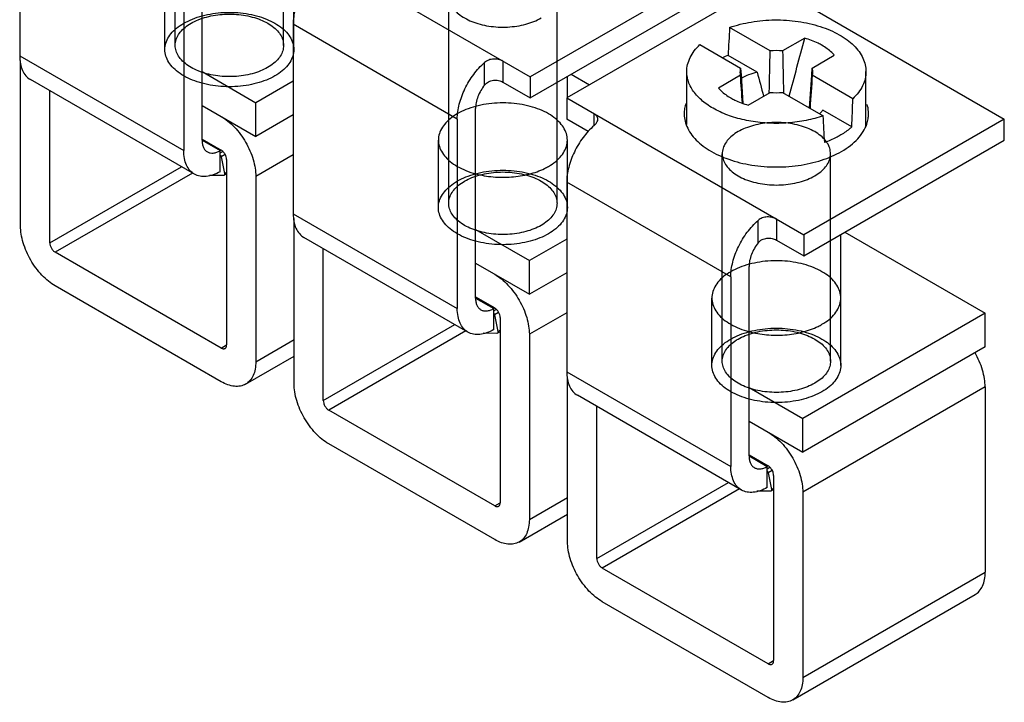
# Model space of a CAD drawing. Header units: millimetres. Extents: x 141 to 298, y 47 to 566.
# Tile 2 of 18: x 141 to 179, y 331 to 358. Entities that reach past the tile are written whole.
import ezdxf

# ---------------------------------------------------------------- set-up
doc = ezdxf.new("R2010")
doc.units = ezdxf.units.MM
doc.header["$LTSCALE"] = 39.86275
doc.layers.get('0').update_dxf_attribs({"linetype": 'CONTINUOUS'})

msp = doc.modelspace()

# ---------------------------------------------------------------- linework, layer by layer
at = {"color": 7}
for p, q in [((146.714, 356.958), (146.714, 365.001)), ((150.914, 356.958), (150.914, 365.001)), ((140.682, 363.898), (140.682, 356.55)), ((151.288, 361.041), (160.481, 355.734)), ((147.753, 353.284), (147.753, 360.633)), ((147.046, 360.224), (147.046, 352.876)), ((168.259, 360.224), (160.481, 355.734)), ((146.314, 356.795), (146.314, 359.408)), ((151.314, 356.795), (151.314, 359.408)), ((160.481, 354.917), (168.259, 359.408)), ((169.673, 359.408), (161.895, 354.917)), ((169.673, 359.408), (178.866, 354.101)), ((157.32, 350.835), (157.32, 358.877)), ((161.52, 350.835), (161.52, 358.877)), ((151.288, 357.775), (151.288, 350.426)), ((157.652, 354.101), (151.288, 357.775)), ((169.784, 356.741), (168.212, 357.649)), ((171.124, 357.235), (170.269, 356.741)), ((167.063, 356.986), (168.635, 356.078)), ((140.682, 356.55), (147.046, 352.876)), ((140.717, 349.957), (140.717, 356.365)), ((158.713, 355.42), (158.713, 356.294)), ((159.42, 356.346), (159.42, 355.53)), ((169.28, 355.915), (168.153, 356.566)), ((171.418, 356.078), (172.273, 356.571)), ((147.753, 355.938), (149.839, 354.733)), ((166.552, 353.887), (166.552, 355.938)), ((168.635, 356.078), (168.655, 355.799)), ((171.399, 355.799), (171.418, 356.078)), ((173.502, 353.841), (173.502, 355.938)), ((147.46, 351.96), (141.096, 355.634)), ((151.288, 355.57), (149.839, 354.733)), ((159.42, 355.53), (160.481, 354.917)), ((160.481, 355.734), (160.481, 354.917)), ((161.92, 354.932), (161.92, 355.748)), ((162.072, 355.836), (162.779, 355.427)), ((168.635, 355.798), (167.781, 355.304)), ((168.655, 355.799), (168.732, 354.705)), ((171.31, 354.534), (171.399, 355.799)), ((172.99, 354.89), (171.418, 355.798)), ((141.849, 349.303), (141.849, 355.2)), ((168.93, 354.641), (169.784, 355.135)), ((169.751, 355.115), (169.752, 355.135)), ((170.269, 355.135), (171.841, 354.227)), ((170.302, 355.135), (170.302, 355.115)), ((170.302, 355.135), (170.302, 355.115)), ((149.839, 353.427), (149.839, 354.733)), ((161.895, 354.917), (161.895, 354.101)), ((161.895, 354.917), (171.088, 349.61)), ((147.753, 354.631), (149.839, 353.427)), ((158.36, 347.16), (158.36, 354.509)), ((172.953, 353.795), (171.826, 354.445)), ((151.288, 354.264), (149.839, 353.427)), ((157.652, 354.101), (157.652, 346.752)), ((162.729, 353.619), (161.895, 354.101)), ((162.956, 353.845), (162.956, 354.305)), ((178.866, 354.101), (171.088, 349.61)), ((178.866, 353.284), (178.866, 354.101)), ((147.753, 353.325), (148.495, 352.896)), ((147.753, 353.284), (148.46, 352.876)), ((147.766, 353.317), (147.774, 353.272)), ((156.92, 350.671), (156.92, 353.284)), ((161.92, 350.671), (161.92, 353.284)), ((171.088, 348.794), (178.866, 353.284)), ((148.231, 353.008), (148.266, 353.029)), ((148.416, 352.942), (148.381, 352.922)), ((148.46, 352.059), (148.46, 352.876)), ((148.46, 352.785), (148.558, 352.841)), ((148.648, 352.722), (148.493, 352.633)), ((148.493, 352.633), (148.622, 351.985)), ((148.708, 352.529), (148.708, 345.344)), ((151.288, 352.712), (149.839, 351.876)), ((167.927, 344.711), (167.927, 352.754)), ((172.127, 344.711), (172.127, 352.754)), ((141.849, 349.303), (146.955, 352.252)), ((147.379, 352.007), (142.061, 348.936)), ((148.585, 351.912), (148.049, 351.917)), ((148.604, 351.917), (148.585, 351.912)), ((148.708, 351.977), (148.604, 351.917)), ((148.622, 351.985), (148.708, 352.034)), ((149.839, 351.876), (149.839, 344.69)), ((161.895, 351.651), (161.895, 344.303)), ((168.259, 347.977), (161.895, 351.651)), ((151.288, 350.426), (157.652, 346.752)), ((151.324, 343.833), (151.324, 350.242)), ((169.32, 349.297), (169.32, 350.171)), ((170.027, 350.222), (170.027, 349.406)), ((158.36, 349.814), (160.446, 348.61)), ((158.067, 345.837), (151.703, 349.511)), ((161.895, 349.447), (160.446, 348.61)), ((170.027, 349.406), (171.088, 348.794)), ((171.088, 349.61), (171.088, 348.794)), ((172.527, 345.119), (172.527, 349.625)), ((172.678, 349.712), (178.123, 346.569)), ((152.455, 343.18), (152.455, 349.076)), ((148.495, 345.221), (142.061, 348.936)), ((158.36, 348.508), (160.446, 347.303)), ((160.446, 347.303), (160.446, 348.61)), ((168.966, 341.037), (168.966, 348.385)), ((161.895, 348.14), (160.446, 347.303)), ((168.259, 347.977), (168.259, 340.629)), ((148.495, 343.915), (142.061, 347.63)), ((158.36, 347.201), (159.102, 346.773)), ((158.36, 347.16), (159.067, 346.752)), ((158.372, 347.194), (158.381, 347.148)), ((167.527, 344.548), (167.527, 347.16)), ((158.837, 346.885), (158.873, 346.905)), ((159.023, 346.818), (158.987, 346.798)), ((159.067, 345.936), (159.067, 346.752)), ((159.067, 346.661), (159.164, 346.717)), ((159.254, 346.598), (159.1, 346.509)), ((159.1, 346.509), (159.229, 345.861)), ((159.314, 346.405), (159.314, 339.22)), ((161.895, 346.589), (160.446, 345.752)), ((178.123, 346.569), (171.052, 342.486)), ((178.123, 345.262), (178.123, 346.569)), ((152.455, 343.18), (157.562, 346.128)), ((157.986, 345.883), (152.667, 342.812)), ((159.192, 345.789), (158.656, 345.793)), ((159.211, 345.793), (159.192, 345.789)), ((159.314, 345.853), (159.211, 345.793)), ((159.229, 345.861), (159.314, 345.91)), ((160.446, 345.752), (160.446, 338.567)), ((148.495, 345.221), (148.708, 345.344)), ((149.839, 344.69), (151.324, 345.548)), ((178.123, 345.262), (171.052, 341.18)), ((149.445, 343.821), (151.324, 344.905)), ((172.527, 344.548), (172.527, 345.119)), ((161.895, 344.303), (168.259, 340.629)), ((161.93, 337.709), (161.93, 344.118)), ((168.966, 343.69), (171.052, 342.486)), ((178.123, 343.711), (171.052, 339.628)), ((178.123, 343.711), (178.123, 336.526)), ((168.673, 339.713), (162.309, 343.387)), ((163.062, 337.056), (163.062, 342.953)), ((159.102, 339.097), (152.667, 342.812)), ((168.966, 342.384), (171.052, 341.18)), ((171.052, 341.18), (171.052, 342.486)), ((159.102, 337.791), (152.667, 341.506)), ((168.966, 341.078), (169.709, 340.649)), ((168.966, 341.037), (169.673, 340.629)), ((168.979, 341.07), (168.987, 341.025)), ((169.444, 340.761), (169.479, 340.781)), ((169.629, 340.695), (169.594, 340.674)), ((169.673, 339.812), (169.673, 340.629)), ((169.673, 340.537), (169.771, 340.594)), ((169.861, 340.475), (169.706, 340.385)), ((169.706, 340.385), (169.836, 339.737)), ((169.921, 340.282), (169.921, 333.096)), ((163.062, 337.056), (168.168, 340.005)), ((168.593, 339.76), (163.274, 336.689)), ((169.798, 339.665), (169.263, 339.669)), ((169.817, 339.67), (169.798, 339.665)), ((169.921, 339.73), (169.817, 339.67)), ((169.836, 339.737), (169.921, 339.787)), ((171.052, 339.628), (171.052, 332.443)), ((159.102, 339.097), (159.314, 339.22)), ((160.446, 338.567), (161.93, 339.424)), ((160.052, 337.697), (161.93, 338.781)), ((169.709, 332.974), (163.274, 336.689)), ((171.052, 332.443), (178.123, 336.526)), ((170.659, 331.573), (177.73, 335.656)), ((169.709, 331.667), (163.274, 335.382)), ((169.709, 332.974), (169.921, 333.096))]:
    msp.add_line(p, q, dxfattribs=at)
for centre, radius, start, end in [((170.027, 354.322), 2.432, 84.2767, 95.7236), ((169.586, 352.683), 4.139, 110.2534, 113.4488), ((344.032, 402.717), 180.911, 194.99286, 195.29696), ((170.027, 357.554), 2.432, 264.2767, 275.7236), ((159.927, 354.453), 2.526, 296.1186, 299.9391), ((170.534, 348.329), 2.526, 296.1186, 299.9391)]:
    msp.add_arc(centre, radius, start, end, dxfattribs=at)
for major_axis, ratio, start_param, end_param in [((2.399, 55.576), 0.045243, 1.311233, 1.331351), ((2.399, 55.576), 0.045243, -1.378503, -1.358385), ((-2.528, 52.74), 0.045217, -1.383996, -1.363878)]:
    msp.add_ellipse((170.027, 343.28), major_axis=major_axis, ratio=ratio, start_param=start_param, end_param=end_param, dxfattribs=at)
for points, knots in [([(152.349, 359.968), (152.192, 359.831), (151.903, 359.511), (151.569, 358.96), (151.349, 358.373), (151.288, 357.967), (151.288, 357.775)], [0, 0, 0, 0, 0.251053, 0.513547, 0.768858, 1, 1, 1, 1]), ([(157.935, 359.734), (157.853, 359.687), (157.702, 359.585), (157.515, 359.402), (157.385, 359.201), (157.318, 358.987), (157.318, 358.768), (157.385, 358.554), (157.515, 358.353), (157.702, 358.17), (157.939, 358.009), (158.22, 357.875), (158.537, 357.771), (158.879, 357.699), (159.238, 357.663), (159.602, 357.663), (159.961, 357.699), (160.304, 357.771), (160.62, 357.875), (160.815, 357.968), (160.905, 358.02)], [0, 0, 0, 0, 0.053988, 0.102915, 0.147292, 0.188428, 0.228377, 0.269512, 0.313889, 0.362817, 0.416805, 0.475704, 0.538869, 0.60531, 0.673806, 0.743, 0.811495, 0.877937, 0.941102, 1, 1, 1, 1]), ([(147.046, 355.774), (146.948, 355.831), (146.768, 355.953), (146.545, 356.17), (146.391, 356.41), (146.31, 356.665), (146.31, 356.925), (146.391, 357.18), (146.545, 357.419), (146.768, 357.637), (147.05, 357.828), (147.385, 357.988), (147.762, 358.112), (148.17, 358.197), (148.597, 358.24), (149.03, 358.24), (149.457, 358.197), (149.865, 358.112), (150.242, 357.988), (150.474, 357.877), (150.581, 357.816)], [0, 0, 0, 0, 0.053988, 0.102916, 0.147293, 0.188429, 0.228377, 0.269513, 0.31389, 0.362817, 0.416805, 0.475703, 0.538869, 0.60531, 0.673805, 0.742999, 0.811495, 0.877936, 0.941102, 1, 1, 1, 1]), ([(147.329, 357.816), (147.419, 357.867), (147.614, 357.961), (147.93, 358.065), (148.273, 358.136), (148.631, 358.172), (148.996, 358.172), (149.354, 358.136), (149.697, 358.065), (150.014, 357.961), (150.295, 357.826), (150.532, 357.666), (150.719, 357.483), (150.849, 357.282), (150.916, 357.068), (150.916, 356.849), (150.849, 356.635), (150.719, 356.434), (150.532, 356.251), (150.381, 356.149), (150.298, 356.101)], [0, 0, 0, 0, 0.058898, 0.122063, 0.188505, 0.257, 0.326194, 0.39469, 0.461131, 0.524296, 0.583195, 0.637183, 0.686111, 0.730488, 0.771623, 0.811572, 0.852708, 0.897085, 0.946012, 1, 1, 1, 1]), ([(150.298, 356.101), (150.209, 356.049), (150.014, 355.956), (149.697, 355.852), (149.354, 355.78), (148.996, 355.744), (148.631, 355.744), (148.273, 355.78), (147.93, 355.852), (147.614, 355.956), (147.333, 356.09), (147.095, 356.251), (146.908, 356.434), (146.778, 356.635), (146.711, 356.849), (146.711, 357.068), (146.778, 357.282), (146.908, 357.483), (147.095, 357.666), (147.246, 357.768), (147.329, 357.816)], [0, 0, 0, 0, 0.058898, 0.122063, 0.188505, 0.257, 0.326194, 0.39469, 0.461131, 0.524296, 0.583195, 0.637183, 0.686111, 0.730488, 0.771623, 0.811572, 0.852708, 0.897085, 0.946012, 1, 1, 1, 1]), ([(150.581, 357.816), (150.679, 357.759), (150.859, 357.637), (151.082, 357.419), (151.236, 357.18), (151.317, 356.925), (151.317, 356.665), (151.236, 356.41), (151.082, 356.17), (150.859, 355.953), (150.577, 355.761), (150.242, 355.602), (149.865, 355.478), (149.457, 355.393), (149.03, 355.35), (148.597, 355.35), (148.17, 355.393), (147.762, 355.478), (147.385, 355.602), (147.153, 355.712), (147.046, 355.774)], [0, 0, 0, 0, 0.053988, 0.102916, 0.147293, 0.188429, 0.228377, 0.269513, 0.31389, 0.362817, 0.416805, 0.475703, 0.538869, 0.60531, 0.673805, 0.742999, 0.811495, 0.877936, 0.941102, 1, 1, 1, 1]), ([(168.212, 357.649), (168.485, 357.745), (169.063, 357.889), (169.96, 357.967), (170.862, 357.909), (171.582, 357.748), (172.107, 357.552), (172.456, 357.38), (172.764, 357.183), (173.025, 356.964), (173.234, 356.726), (173.387, 356.473), (173.481, 356.208), (173.502, 356.027), (173.502, 355.938)], [0, 0, 0, 0, 0.139264, 0.285691, 0.432622, 0.573317, 0.63952, 0.702135, 0.760779, 0.815295, 0.865811, 0.912801, 0.957124, 1, 1, 1, 1]), ([(170.523, 354.988), (170.625, 355.362), (170.827, 356.111), (171.025, 356.86), (171.124, 357.235)], [0, 0, 0, 0, 0.500368, 1, 1, 1, 1]), ([(171.795, 356.959), (171.745, 356.987), (171.531, 357.101), (171.302, 357.185), (171.124, 357.235)], [0, 0, 0, 0, 0.237266, 1, 1, 1, 1]), ([(166.552, 355.938), (166.552, 356.03), (166.575, 356.219), (166.676, 356.492), (166.84, 356.754), (166.983, 356.91), (167.063, 356.986)], [0, 0, 0, 0, 0.231065, 0.470471, 0.725214, 1, 1, 1, 1]), ([(172.273, 356.571), (172.242, 356.608), (172.101, 356.758), (171.931, 356.88), (171.795, 356.959)], [0, 0, 0, 0, 0.233126, 1, 1, 1, 1]), ([(140.682, 356.55), (140.682, 356.449), (140.697, 356.256), (140.775, 355.991), (140.907, 355.776), (141.03, 355.672), (141.096, 355.634)], [0, 0, 0, 0, 0.2898, 0.549051, 0.782229, 1, 1, 1, 1]), ([(157.652, 354.101), (157.652, 354.293), (157.713, 354.699), (157.933, 355.286), (158.267, 355.836), (158.556, 356.157), (158.713, 356.294)], [0, 0, 0, 0, 0.231142, 0.486453, 0.748947, 1, 1, 1, 1]), ([(159.42, 356.346), (159.37, 356.375), (159.252, 356.418), (159.063, 356.435), (158.873, 356.4), (158.76, 356.335), (158.713, 356.294)], [0, 0, 0, 0, 0.233661, 0.491927, 0.752553, 1, 1, 1, 1]), ([(166.889, 355.076), (166.785, 355.202), (166.656, 355.41), (166.567, 355.712), (166.552, 355.863), (166.552, 355.938)], [0, 0, 0, 0, 0.520083, 0.762885, 1, 1, 1, 1]), ([(168.635, 356.078), (168.631, 356.064), (168.617, 356.008), (168.613, 355.95), (168.615, 355.908)], [0, 0, 0, 0, 0.253724, 1, 1, 1, 1]), ([(168.615, 355.908), (168.616, 355.898), (168.619, 355.861), (168.627, 355.825), (168.635, 355.798)], [0, 0, 0, 0, 0.247918, 1, 1, 1, 1]), ([(169.28, 355.915), (169.168, 355.888), (168.955, 355.824), (168.752, 355.73), (168.659, 355.678)], [0, 0, 0, 0, 0.518527, 1, 1, 1, 1]), ([(171.438, 355.908), (171.439, 355.922), (171.44, 355.979), (171.431, 356.037), (171.418, 356.078)], [0, 0, 0, 0, 0.248553, 1, 1, 1, 1]), ([(171.418, 355.798), (171.421, 355.807), (171.431, 355.843), (171.437, 355.88), (171.438, 355.908)], [0, 0, 0, 0, 0.252971, 1, 1, 1, 1]), ([(173.502, 355.938), (173.502, 355.846), (173.479, 355.657), (173.378, 355.384), (173.214, 355.122), (173.07, 354.965), (172.99, 354.89)], [0, 0, 0, 0, 0.231065, 0.470471, 0.725214, 1, 1, 1, 1]), ([(158.713, 355.42), (158.754, 355.471), (158.859, 355.56), (159.054, 355.616), (159.248, 355.603), (159.369, 355.559), (159.42, 355.53)], [0, 0, 0, 0, 0.254792, 0.513513, 0.768581, 1, 1, 1, 1]), ([(158.713, 355.42), (158.605, 355.286), (158.475, 355.06), (158.378, 354.743), (158.36, 354.584), (158.36, 354.509)], [0, 0, 0, 0, 0.521735, 0.771671, 1, 1, 1, 1]), ([(167.781, 355.304), (167.812, 355.268), (167.953, 355.118), (168.122, 354.996), (168.259, 354.917)], [0, 0, 0, 0, 0.233126, 1, 1, 1, 1]), ([(161.188, 354.305), (161.081, 354.367), (160.849, 354.477), (160.472, 354.601), (160.064, 354.686), (159.637, 354.729), (159.203, 354.729), (158.776, 354.686), (158.368, 354.601), (157.992, 354.477), (157.657, 354.318), (157.374, 354.126), (157.152, 353.909), (156.997, 353.669), (156.917, 353.414), (156.917, 353.154), (156.997, 352.899), (157.152, 352.66), (157.374, 352.442), (157.554, 352.32), (157.652, 352.263)], [0, 0, 0, 0, 0.058898, 0.122064, 0.188505, 0.257001, 0.326195, 0.39469, 0.461131, 0.524297, 0.583195, 0.637183, 0.68611, 0.730487, 0.771623, 0.811571, 0.852707, 0.897084, 0.946012, 1, 1, 1, 1]), ([(171.841, 354.227), (171.628, 354.151), (171.177, 354.029), (170.475, 353.934), (169.754, 353.923), (169.045, 353.998), (168.377, 354.156), (167.778, 354.389), (167.274, 354.689), (167, 354.942), (166.889, 355.076)], [0, 0, 0, 0, 0.12887, 0.263986, 0.40159, 0.537682, 0.668403, 0.790398, 0.901248, 1, 1, 1, 1]), ([(168.259, 354.917), (168.309, 354.889), (168.523, 354.775), (168.752, 354.691), (168.93, 354.641)], [0, 0, 0, 0, 0.237266, 1, 1, 1, 1]), ([(166.52, 354.705), (166.497, 354.64), (166.463, 354.508), (166.452, 354.372), (166.452, 354.305)], [0, 0, 0, 0, 0.504601, 1, 1, 1, 1]), ([(171.708, 354.309), (171.719, 354.319), (171.762, 354.363), (171.8, 354.409), (171.826, 354.445)], [0, 0, 0, 0, 0.257544, 1, 1, 1, 1]), ([(173.602, 354.305), (173.602, 354.335), (173.597, 354.455), (173.575, 354.574), (173.548, 354.661)], [0, 0, 0, 0, 0.248043, 1, 1, 1, 1]), ([(148.495, 354.203), (148.587, 354.149), (148.769, 354.022), (149.109, 353.704), (149.468, 353.213), (149.714, 352.657), (149.819, 352.203), (149.839, 351.982), (149.839, 351.876)], [0, 0, 0, 0, 0.11426, 0.237537, 0.499999, 0.762462, 0.885739, 1, 1, 1, 1]), ([(161.039, 352.184), (161.09, 352.209), (161.24, 352.289), (161.466, 352.442), (161.688, 352.66), (161.843, 352.899), (161.923, 353.154), (161.923, 353.414), (161.843, 353.669), (161.688, 353.909), (161.466, 354.126), (161.286, 354.248), (161.188, 354.305)], [0, 0, 0, 0, 0.060256, 0.18198, 0.292293, 0.392346, 0.485092, 0.575162, 0.667908, 0.767962, 0.878276, 1, 1, 1, 1]), ([(163.102, 354.096), (163.102, 354.116), (163.096, 354.157), (163.065, 354.214), (163.018, 354.265), (162.978, 354.292), (162.956, 354.305)], [0, 0, 0, 0, 0.225145, 0.458558, 0.714702, 1, 1, 1, 1]), ([(162.956, 353.845), (162.978, 353.864), (163.025, 353.911), (163.083, 353.993), (163.102, 354.064), (163.102, 354.096)], [0, 0, 0, 0, 0.290788, 0.674635, 1, 1, 1, 1]), ([(166.452, 354.305), (166.452, 354.275), (166.456, 354.155), (166.479, 354.035), (166.505, 353.949)], [0, 0, 0, 0, 0.248043, 1, 1, 1, 1]), ([(171.512, 351.896), (171.594, 351.944), (171.745, 352.046), (171.932, 352.229), (172.062, 352.43), (172.129, 352.644), (172.129, 352.863), (172.062, 353.077), (171.932, 353.278), (171.745, 353.461), (171.508, 353.622), (171.227, 353.756), (170.91, 353.86), (170.568, 353.931), (170.209, 353.967), (169.845, 353.967), (169.486, 353.931), (169.143, 353.86), (168.827, 353.756), (168.632, 353.663), (168.542, 353.611)], [0, 0, 0, 0, 0.053988, 0.102915, 0.147292, 0.188428, 0.228377, 0.269512, 0.313889, 0.362817, 0.416805, 0.475704, 0.538869, 0.60531, 0.673806, 0.743, 0.811495, 0.877937, 0.941102, 1, 1, 1, 1]), ([(173.534, 353.905), (173.556, 353.97), (173.59, 354.102), (173.602, 354.238), (173.602, 354.305)], [0, 0, 0, 0, 0.504601, 1, 1, 1, 1]), ([(162.956, 353.845), (162.798, 353.707), (162.509, 353.387), (162.176, 352.836), (161.956, 352.249), (161.895, 351.844), (161.895, 351.651)], [0, 0, 0, 0, 0.251053, 0.513547, 0.768858, 1, 1, 1, 1]), ([(166.505, 353.949), (166.534, 353.854), (166.616, 353.665), (166.8, 353.402), (167.043, 353.156), (167.453, 352.849), (168.09, 352.54), (168.962, 352.308), (169.91, 352.217), (170.865, 352.273), (171.762, 352.472), (172.311, 352.704), (172.555, 352.845)], [0, 0, 0, 0, 0.043904, 0.090816, 0.141481, 0.196247, 0.317632, 0.452293, 0.594652, 0.737872, 0.874984, 1, 1, 1, 1]), ([(168.542, 353.611), (168.459, 353.563), (168.308, 353.461), (168.122, 353.278), (167.992, 353.077), (167.924, 352.863), (167.924, 352.644), (167.992, 352.43), (168.122, 352.229), (168.308, 352.046), (168.546, 351.885), (168.827, 351.751), (169.143, 351.647), (169.486, 351.576), (169.845, 351.54), (170.209, 351.54), (170.568, 351.576), (170.91, 351.647), (171.227, 351.751), (171.422, 351.844), (171.512, 351.896)], [0, 0, 0, 0, 0.053988, 0.102915, 0.147292, 0.188428, 0.228377, 0.269512, 0.313889, 0.362817, 0.416805, 0.475704, 0.538869, 0.60531, 0.673806, 0.743, 0.811495, 0.877937, 0.941102, 1, 1, 1, 1]), ([(172.953, 353.795), (172.919, 353.764), (172.772, 353.639), (172.611, 353.531), (172.484, 353.458)], [0, 0, 0, 0, 0.239106, 1, 1, 1, 1]), ([(172.555, 352.845), (172.674, 352.914), (172.896, 353.061), (173.182, 353.318), (173.4, 353.598), (173.499, 353.802), (173.534, 353.905)], [0, 0, 0, 0, 0.28152, 0.540813, 0.779071, 1, 1, 1, 1]), ([(147.753, 353.284), (147.753, 353.233), (147.761, 353.137), (147.8, 353.005), (147.865, 352.897), (147.927, 352.845), (147.96, 352.826)], [0, 0, 0, 0, 0.289777, 0.549071, 0.782227, 1, 1, 1, 1]), ([(172.484, 353.458), (172.439, 353.432), (172.251, 353.329), (172.053, 353.243), (171.901, 353.187)], [0, 0, 0, 0, 0.241051, 1, 1, 1, 1]), ([(147.46, 351.96), (147.394, 351.998), (147.271, 352.102), (147.139, 352.317), (147.061, 352.582), (147.046, 352.774), (147.046, 352.876)], [0, 0, 0, 0, 0.217771, 0.450949, 0.7102, 1, 1, 1, 1]), ([(147.96, 352.826), (147.993, 352.807), (148.069, 352.78), (148.195, 352.777), (148.329, 352.809), (148.416, 352.85), (148.46, 352.876)], [0, 0, 0, 0, 0.217775, 0.450931, 0.710224, 1, 1, 1, 1]), ([(148.708, 352.529), (148.708, 352.564), (148.694, 352.637), (148.649, 352.74), (148.582, 352.831), (148.526, 352.879), (148.495, 352.896)], [0, 0, 0, 0, 0.237241, 0.500001, 0.76276, 1, 1, 1, 1]), ([(148.46, 352.702), (148.464, 352.697), (148.479, 352.676), (148.489, 352.651), (148.493, 352.633)], [0, 0, 0, 0, 0.25421, 1, 1, 1, 1]), ([(148.46, 352.059), (148.372, 352.009), (148.198, 351.925), (147.929, 351.861), (147.678, 351.867), (147.526, 351.922), (147.46, 351.96)], [0, 0, 0, 0, 0.289799, 0.549049, 0.782228, 1, 1, 1, 1]), ([(157.652, 349.651), (157.554, 349.707), (157.374, 349.829), (157.152, 350.047), (156.997, 350.286), (156.917, 350.541), (156.917, 350.802), (156.997, 351.056), (157.152, 351.296), (157.374, 351.514), (157.657, 351.705), (157.992, 351.865), (158.368, 351.989), (158.776, 352.073), (159.203, 352.116), (159.637, 352.116), (160.064, 352.073), (160.472, 351.989), (160.849, 351.865), (161.081, 351.754), (161.188, 351.692)], [0, 0, 0, 0, 0.053988, 0.102916, 0.147293, 0.188429, 0.228377, 0.269513, 0.31389, 0.362817, 0.416805, 0.475703, 0.538869, 0.60531, 0.673805, 0.742999, 0.811495, 0.877936, 0.941102, 1, 1, 1, 1]), ([(157.652, 352.263), (157.76, 352.202), (157.99, 352.091), (158.233, 352.011), (158.359, 351.977)], [0, 0, 0, 0, 0.485485, 1, 1, 1, 1]), ([(158.359, 351.977), (158.582, 351.917), (159.045, 351.838), (159.747, 351.834), (160.424, 351.941), (160.847, 352.09), (161.039, 352.184)], [0, 0, 0, 0, 0.252498, 0.512441, 0.765883, 1, 1, 1, 1]), ([(148.622, 351.985), (148.624, 351.977), (148.625, 351.963), (148.623, 351.943), (148.616, 351.927), (148.608, 351.92), (148.604, 351.917)], [0, 0, 0, 0, 0.301603, 0.56681, 0.795263, 1, 1, 1, 1]), ([(160.905, 349.977), (160.815, 349.925), (160.62, 349.832), (160.304, 349.728), (159.961, 349.657), (159.602, 349.621), (159.238, 349.621), (158.879, 349.657), (158.537, 349.728), (158.22, 349.832), (157.939, 349.966), (157.702, 350.127), (157.515, 350.31), (157.385, 350.511), (157.318, 350.725), (157.318, 350.944), (157.385, 351.158), (157.515, 351.359), (157.702, 351.542), (157.853, 351.644), (157.935, 351.692)], [0, 0, 0, 0, 0.058898, 0.122063, 0.188505, 0.257, 0.326194, 0.39469, 0.461131, 0.524296, 0.583195, 0.637183, 0.686111, 0.730488, 0.771623, 0.811572, 0.852708, 0.897085, 0.946012, 1, 1, 1, 1]), ([(161.188, 351.692), (161.286, 351.635), (161.466, 351.514), (161.688, 351.296), (161.843, 351.056), (161.923, 350.802), (161.923, 350.541), (161.843, 350.286), (161.688, 350.047), (161.466, 349.829), (161.183, 349.638), (160.849, 349.478), (160.472, 349.354), (160.064, 349.269), (159.637, 349.226), (159.203, 349.226), (158.776, 349.269), (158.368, 349.354), (157.992, 349.478), (157.76, 349.589), (157.652, 349.651)], [0, 0, 0, 0, 0.053988, 0.102916, 0.147293, 0.188429, 0.228377, 0.269513, 0.31389, 0.362817, 0.416805, 0.475703, 0.538869, 0.60531, 0.673805, 0.742999, 0.811495, 0.877936, 0.941102, 1, 1, 1, 1]), ([(157.935, 351.692), (158.025, 351.744), (158.22, 351.837), (158.537, 351.941), (158.879, 352.012), (159.238, 352.049), (159.602, 352.049), (159.961, 352.012), (160.304, 351.941), (160.62, 351.837), (160.901, 351.703), (161.139, 351.542), (161.325, 351.359), (161.455, 351.158), (161.523, 350.944), (161.523, 350.725), (161.455, 350.511), (161.325, 350.31), (161.139, 350.127), (160.988, 350.025), (160.905, 349.977)], [0, 0, 0, 0, 0.058898, 0.122063, 0.188505, 0.257, 0.326194, 0.39469, 0.461131, 0.524296, 0.583195, 0.637183, 0.686111, 0.730488, 0.771623, 0.811572, 0.852708, 0.897085, 0.946012, 1, 1, 1, 1]), ([(151.288, 350.426), (151.288, 350.325), (151.304, 350.132), (151.382, 349.867), (151.513, 349.653), (151.637, 349.549), (151.703, 349.511)], [0, 0, 0, 0, 0.2898, 0.549051, 0.782229, 1, 1, 1, 1]), ([(168.259, 347.977), (168.259, 348.17), (168.32, 348.575), (168.54, 349.162), (168.873, 349.713), (169.162, 350.033), (169.32, 350.171)], [0, 0, 0, 0, 0.231142, 0.486453, 0.748947, 1, 1, 1, 1]), ([(170.027, 350.222), (169.976, 350.252), (169.859, 350.294), (169.67, 350.312), (169.479, 350.276), (169.366, 350.211), (169.32, 350.171)], [0, 0, 0, 0, 0.233661, 0.491927, 0.752553, 1, 1, 1, 1]), ([(142.061, 347.63), (141.969, 347.683), (141.787, 347.81), (141.447, 348.128), (141.088, 348.619), (140.842, 349.176), (140.737, 349.629), (140.717, 349.85), (140.717, 349.957)], [0, 0, 0, 0, 0.11426, 0.237537, 0.499999, 0.762462, 0.885739, 1, 1, 1, 1]), ([(169.32, 349.297), (169.361, 349.348), (169.465, 349.436), (169.661, 349.492), (169.855, 349.479), (169.975, 349.436), (170.027, 349.406)], [0, 0, 0, 0, 0.254792, 0.513513, 0.768581, 1, 1, 1, 1]), ([(141.849, 349.303), (141.849, 349.269), (141.862, 349.195), (141.907, 349.092), (141.974, 349.001), (142.031, 348.953), (142.061, 348.936)], [0, 0, 0, 0, 0.237241, 0.500001, 0.76276, 1, 1, 1, 1]), ([(169.32, 349.297), (169.212, 349.162), (169.081, 348.937), (168.985, 348.619), (168.966, 348.461), (168.966, 348.385)], [0, 0, 0, 0, 0.521735, 0.771671, 1, 1, 1, 1]), ([(171.795, 348.181), (171.688, 348.243), (171.455, 348.354), (171.079, 348.478), (170.671, 348.563), (170.244, 348.606), (169.81, 348.606), (169.383, 348.563), (168.975, 348.478), (168.598, 348.354), (168.264, 348.194), (167.981, 348.003), (167.759, 347.785), (167.604, 347.546), (167.524, 347.291), (167.524, 347.03), (167.604, 346.775), (167.759, 346.536), (167.981, 346.318), (168.161, 346.197), (168.259, 346.14)], [0, 0, 0, 0, 0.058898, 0.122064, 0.188505, 0.257001, 0.326195, 0.39469, 0.461131, 0.524297, 0.583195, 0.637183, 0.68611, 0.730487, 0.771623, 0.811571, 0.852707, 0.897084, 0.946012, 1, 1, 1, 1]), ([(159.102, 348.079), (159.194, 348.026), (159.376, 347.899), (159.716, 347.58), (160.075, 347.089), (160.32, 346.533), (160.426, 346.079), (160.446, 345.858), (160.446, 345.752)], [0, 0, 0, 0, 0.11426, 0.237537, 0.499999, 0.762462, 0.885739, 1, 1, 1, 1]), ([(171.646, 346.061), (171.696, 346.085), (171.846, 346.165), (172.073, 346.318), (172.295, 346.536), (172.45, 346.775), (172.53, 347.03), (172.53, 347.291), (172.45, 347.546), (172.295, 347.785), (172.073, 348.003), (171.893, 348.124), (171.795, 348.181)], [0, 0, 0, 0, 0.060256, 0.18198, 0.292293, 0.392346, 0.485092, 0.575162, 0.667908, 0.767962, 0.878276, 1, 1, 1, 1]), ([(158.36, 347.16), (158.36, 347.11), (158.367, 347.013), (158.406, 346.881), (158.472, 346.774), (158.534, 346.722), (158.567, 346.703)], [0, 0, 0, 0, 0.289777, 0.549071, 0.782227, 1, 1, 1, 1]), ([(158.067, 345.837), (158.001, 345.875), (157.877, 345.978), (157.746, 346.193), (157.668, 346.458), (157.652, 346.651), (157.652, 346.752)], [0, 0, 0, 0, 0.217771, 0.450949, 0.7102, 1, 1, 1, 1]), ([(158.567, 346.703), (158.6, 346.684), (158.675, 346.656), (158.801, 346.653), (158.936, 346.685), (159.023, 346.727), (159.067, 346.752)], [0, 0, 0, 0, 0.217775, 0.450931, 0.710224, 1, 1, 1, 1]), ([(159.314, 346.405), (159.314, 346.44), (159.301, 346.513), (159.256, 346.616), (159.189, 346.707), (159.132, 346.755), (159.102, 346.773)], [0, 0, 0, 0, 0.237241, 0.500001, 0.76276, 1, 1, 1, 1]), ([(159.067, 346.578), (159.071, 346.573), (159.086, 346.552), (159.096, 346.528), (159.1, 346.509)], [0, 0, 0, 0, 0.25421, 1, 1, 1, 1]), ([(168.259, 343.527), (168.161, 343.584), (167.981, 343.705), (167.759, 343.923), (167.604, 344.163), (167.524, 344.417), (167.524, 344.678), (167.604, 344.933), (167.759, 345.172), (167.981, 345.39), (168.264, 345.581), (168.598, 345.741), (168.975, 345.865), (169.383, 345.95), (169.81, 345.993), (170.244, 345.993), (170.671, 345.95), (171.079, 345.865), (171.455, 345.741), (171.688, 345.63), (171.795, 345.568)], [0, 0, 0, 0, 0.053988, 0.102916, 0.147293, 0.188429, 0.228377, 0.269513, 0.31389, 0.362817, 0.416805, 0.475703, 0.538869, 0.60531, 0.673805, 0.742999, 0.811495, 0.877936, 0.941102, 1, 1, 1, 1]), ([(168.259, 346.14), (168.366, 346.078), (168.597, 345.968), (168.839, 345.888), (168.966, 345.854)], [0, 0, 0, 0, 0.485485, 1, 1, 1, 1]), ([(168.966, 345.854), (169.188, 345.793), (169.652, 345.714), (170.354, 345.71), (171.031, 345.818), (171.454, 345.967), (171.646, 346.061)], [0, 0, 0, 0, 0.252498, 0.512441, 0.765883, 1, 1, 1, 1]), ([(159.067, 345.936), (158.979, 345.885), (158.804, 345.802), (158.536, 345.737), (158.284, 345.743), (158.133, 345.799), (158.067, 345.837)], [0, 0, 0, 0, 0.289799, 0.549049, 0.782228, 1, 1, 1, 1]), ([(159.229, 345.861), (159.23, 345.854), (159.232, 345.84), (159.23, 345.82), (159.223, 345.804), (159.215, 345.796), (159.211, 345.793)], [0, 0, 0, 0, 0.301603, 0.56681, 0.795263, 1, 1, 1, 1]), ([(171.512, 343.854), (171.422, 343.802), (171.227, 343.709), (170.91, 343.604), (170.568, 343.533), (170.209, 343.497), (169.845, 343.497), (169.486, 343.533), (169.143, 343.604), (168.827, 343.709), (168.546, 343.843), (168.308, 344.003), (168.122, 344.186), (167.992, 344.387), (167.924, 344.601), (167.924, 344.82), (167.992, 345.034), (168.122, 345.236), (168.308, 345.418), (168.459, 345.521), (168.542, 345.568)], [0, 0, 0, 0, 0.058898, 0.122063, 0.188505, 0.257, 0.326194, 0.39469, 0.461131, 0.524296, 0.583195, 0.637183, 0.686111, 0.730488, 0.771623, 0.811572, 0.852708, 0.897085, 0.946012, 1, 1, 1, 1]), ([(171.795, 345.568), (171.893, 345.512), (172.073, 345.39), (172.295, 345.172), (172.45, 344.933), (172.53, 344.678), (172.53, 344.417), (172.45, 344.163), (172.295, 343.923), (172.073, 343.705), (171.79, 343.514), (171.455, 343.354), (171.079, 343.23), (170.671, 343.146), (170.244, 343.102), (169.81, 343.102), (169.383, 343.146), (168.975, 343.23), (168.598, 343.354), (168.366, 343.465), (168.259, 343.527)], [0, 0, 0, 0, 0.053988, 0.102916, 0.147293, 0.188429, 0.228377, 0.269513, 0.31389, 0.362817, 0.416805, 0.475703, 0.538869, 0.60531, 0.673805, 0.742999, 0.811495, 0.877936, 0.941102, 1, 1, 1, 1]), ([(168.542, 345.568), (168.632, 345.62), (168.827, 345.713), (169.143, 345.818), (169.486, 345.889), (169.845, 345.925), (170.209, 345.925), (170.568, 345.889), (170.91, 345.818), (171.227, 345.713), (171.508, 345.579), (171.745, 345.418), (171.932, 345.236), (172.062, 345.034), (172.129, 344.82), (172.129, 344.601), (172.062, 344.388), (171.932, 344.186), (171.745, 344.003), (171.594, 343.901), (171.512, 343.854)], [0, 0, 0, 0, 0.058898, 0.122063, 0.188505, 0.257, 0.326194, 0.39469, 0.461131, 0.524296, 0.583195, 0.637183, 0.686111, 0.730488, 0.771623, 0.811572, 0.852708, 0.897085, 0.946012, 1, 1, 1, 1]), ([(148.495, 345.221), (148.509, 345.213), (148.535, 345.201), (148.575, 345.191), (148.613, 345.192), (148.635, 345.2), (148.645, 345.206)], [0, 0, 0, 0, 0.289702, 0.549088, 0.782216, 1, 1, 1, 1]), ([(148.645, 345.206), (148.655, 345.212), (148.674, 345.227), (148.694, 345.26), (148.705, 345.299), (148.708, 345.328), (148.708, 345.344)], [0, 0, 0, 0, 0.217783, 0.45091, 0.710297, 1, 1, 1, 1]), ([(178.123, 343.711), (178.123, 343.817), (178.104, 344.038), (177.998, 344.492), (177.852, 344.824), (177.73, 345.035)], [0, 0, 0, 0, 0.228521, 0.475075, 1, 1, 1, 1]), ([(149.839, 344.69), (149.839, 344.594), (149.824, 344.411), (149.75, 344.159), (149.625, 343.955), (149.508, 343.857), (149.445, 343.821)], [0, 0, 0, 0, 0.289809, 0.549046, 0.782229, 1, 1, 1, 1]), ([(161.895, 344.303), (161.895, 344.201), (161.91, 344.009), (161.989, 343.744), (162.12, 343.529), (162.243, 343.425), (162.309, 343.387)], [0, 0, 0, 0, 0.2898, 0.549051, 0.782229, 1, 1, 1, 1]), ([(149.445, 343.821), (149.383, 343.784), (149.239, 343.732), (149, 343.726), (148.745, 343.788), (148.579, 343.867), (148.495, 343.915)], [0, 0, 0, 0, 0.217772, 0.450956, 0.710192, 1, 1, 1, 1]), ([(152.667, 341.506), (152.575, 341.559), (152.394, 341.686), (152.054, 342.005), (151.694, 342.496), (151.449, 343.052), (151.343, 343.506), (151.324, 343.727), (151.324, 343.833)], [0, 0, 0, 0, 0.11426, 0.237537, 0.499999, 0.762462, 0.885739, 1, 1, 1, 1]), ([(152.455, 343.18), (152.455, 343.145), (152.468, 343.072), (152.514, 342.969), (152.58, 342.878), (152.637, 342.83), (152.667, 342.812)], [0, 0, 0, 0, 0.237241, 0.500001, 0.76276, 1, 1, 1, 1]), ([(169.709, 341.955), (169.801, 341.902), (169.982, 341.775), (170.322, 341.457), (170.682, 340.966), (170.927, 340.409), (171.033, 339.956), (171.052, 339.735), (171.052, 339.628)], [0, 0, 0, 0, 0.11426, 0.237537, 0.499999, 0.762462, 0.885739, 1, 1, 1, 1]), ([(168.966, 341.037), (168.966, 340.986), (168.974, 340.89), (169.013, 340.757), (169.079, 340.65), (169.14, 340.598), (169.173, 340.579)], [0, 0, 0, 0, 0.289777, 0.549071, 0.782227, 1, 1, 1, 1]), ([(168.673, 339.713), (168.607, 339.751), (168.484, 339.855), (168.353, 340.07), (168.274, 340.334), (168.259, 340.527), (168.259, 340.629)], [0, 0, 0, 0, 0.217771, 0.450949, 0.7102, 1, 1, 1, 1]), ([(169.173, 340.579), (169.206, 340.56), (169.282, 340.532), (169.408, 340.529), (169.542, 340.562), (169.629, 340.603), (169.673, 340.629)], [0, 0, 0, 0, 0.217775, 0.450931, 0.710224, 1, 1, 1, 1]), ([(169.921, 340.282), (169.921, 340.316), (169.908, 340.39), (169.862, 340.493), (169.796, 340.584), (169.739, 340.632), (169.709, 340.649)], [0, 0, 0, 0, 0.237241, 0.500001, 0.76276, 1, 1, 1, 1]), ([(169.674, 340.454), (169.678, 340.449), (169.692, 340.428), (169.703, 340.404), (169.706, 340.385)], [0, 0, 0, 0, 0.25421, 1, 1, 1, 1]), ([(169.673, 339.812), (169.586, 339.761), (169.411, 339.678), (169.143, 339.614), (168.891, 339.62), (168.739, 339.675), (168.673, 339.713)], [0, 0, 0, 0, 0.289799, 0.549049, 0.782228, 1, 1, 1, 1]), ([(169.836, 339.737), (169.837, 339.73), (169.839, 339.716), (169.837, 339.696), (169.83, 339.68), (169.822, 339.672), (169.817, 339.67)], [0, 0, 0, 0, 0.301603, 0.56681, 0.795263, 1, 1, 1, 1]), ([(159.102, 339.097), (159.115, 339.09), (159.141, 339.077), (159.182, 339.068), (159.219, 339.069), (159.242, 339.077), (159.252, 339.083)], [0, 0, 0, 0, 0.289702, 0.549088, 0.782216, 1, 1, 1, 1]), ([(159.252, 339.083), (159.262, 339.088), (159.28, 339.104), (159.3, 339.136), (159.312, 339.176), (159.314, 339.205), (159.314, 339.22)], [0, 0, 0, 0, 0.217783, 0.45091, 0.710297, 1, 1, 1, 1]), ([(160.446, 338.567), (160.446, 338.47), (160.431, 338.287), (160.357, 338.036), (160.232, 337.832), (160.115, 337.733), (160.052, 337.697)], [0, 0, 0, 0, 0.289809, 0.549046, 0.782229, 1, 1, 1, 1]), ([(160.052, 337.697), (159.989, 337.661), (159.845, 337.608), (159.606, 337.602), (159.351, 337.664), (159.185, 337.743), (159.102, 337.791)], [0, 0, 0, 0, 0.217772, 0.450956, 0.710192, 1, 1, 1, 1]), ([(163.274, 335.382), (163.182, 335.436), (163, 335.563), (162.66, 335.881), (162.301, 336.372), (162.056, 336.928), (161.95, 337.382), (161.93, 337.603), (161.93, 337.709)], [0, 0, 0, 0, 0.11426, 0.237537, 0.499999, 0.762462, 0.885739, 1, 1, 1, 1]), ([(163.062, 337.056), (163.062, 337.021), (163.075, 336.948), (163.12, 336.845), (163.187, 336.754), (163.244, 336.706), (163.274, 336.689)], [0, 0, 0, 0, 0.237241, 0.500001, 0.76276, 1, 1, 1, 1]), ([(177.73, 335.656), (177.792, 335.692), (177.91, 335.791), (178.034, 335.995), (178.109, 336.246), (178.123, 336.429), (178.123, 336.526)], [0, 0, 0, 0, 0.217771, 0.450954, 0.710191, 1, 1, 1, 1]), ([(169.709, 332.974), (169.722, 332.966), (169.748, 332.954), (169.788, 332.944), (169.826, 332.945), (169.849, 332.953), (169.859, 332.959)], [0, 0, 0, 0, 0.289702, 0.549088, 0.782216, 1, 1, 1, 1]), ([(169.859, 332.959), (169.869, 332.965), (169.887, 332.98), (169.907, 333.012), (169.919, 333.052), (169.921, 333.081), (169.921, 333.096)], [0, 0, 0, 0, 0.217783, 0.45091, 0.710297, 1, 1, 1, 1]), ([(171.052, 332.443), (171.052, 332.347), (171.038, 332.164), (170.963, 331.912), (170.839, 331.708), (170.721, 331.61), (170.659, 331.573)], [0, 0, 0, 0, 0.289809, 0.549046, 0.782229, 1, 1, 1, 1]), ([(170.659, 331.573), (170.596, 331.537), (170.452, 331.485), (170.213, 331.479), (169.958, 331.54), (169.792, 331.619), (169.709, 331.667)], [0, 0, 0, 0, 0.217772, 0.450956, 0.710192, 1, 1, 1, 1])]:
    msp.add_open_spline(points, degree=3, knots=knots, dxfattribs=at)
for points in [[(169.752, 355.135), (169.762, 355.671), (169.773, 356.206), (169.784, 356.741)], [(170.269, 356.741), (170.281, 356.206), (170.291, 355.671), (170.302, 355.135)], [(168.71, 354.712), (168.685, 355.074), (168.66, 355.436), (168.635, 355.798)], [(171.418, 355.798), (171.389, 355.373), (171.36, 354.947), (171.331, 354.522)]]:
    msp.add_open_spline(points, degree=3, dxfattribs=at)

doc.saveas('drawing.dxf')
